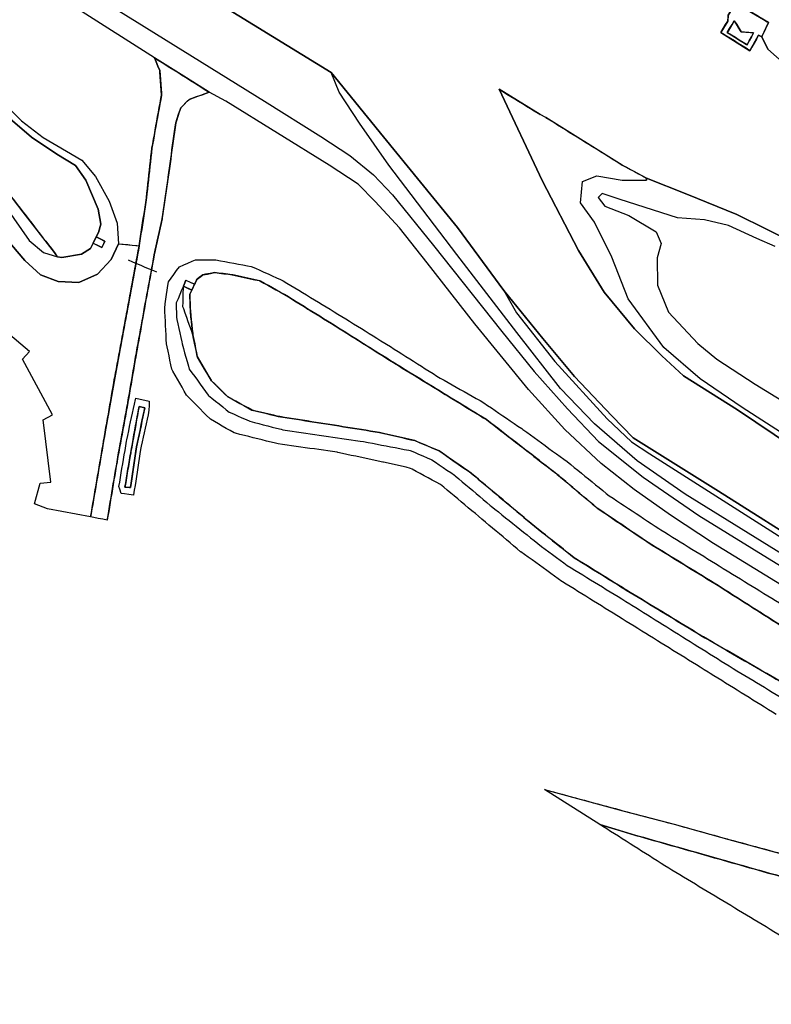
# Model space of a CAD drawing. Extents: x -26035517 to 31750492, y -9237385 to 8160032.
# Tile 84 of 256: x -13705383 to -13541516, y -1578805 to -1364206. Entities that reach past the tile are written whole.
import ezdxf

# ---------------------------------------------------------------- set-up
doc = ezdxf.new("R2010")
doc.units = 0
for name, pattern in [('BESCHOE', [1000.1, 1000, -0.1]), ('TAL-VLAK', [1000.1, 1000, -0.1]), ('TERR_AFSCH', [1000.1, 1000, -0.1])]:
    doc.linetypes.add(name, pattern=pattern)
doc.layers.add('T-25', color=7, linetype='CONTINUOUS')

msp = doc.modelspace()

# ---------------------------------------------------------------- linework, layer by layer
at = {"layer": 'T-25', "color": 9}
for points in [[(-13789347, -1296818, 6807), (-13764198, -1312502, 6743), (-13731198, -1332940, 6737), (-13703921, -1349767, 6693), (-13679754, -1364774, 6790), (-13652034, -1381961, 6917), (-13639761, -1389670, 7073), (-13633416, -1393799, 7143), (-13628272, -1397988, 7150), (-13624122, -1402393, 7147), (-13615152, -1413430, 7150), (-13600282, -1432182, 7147), (-13593237, -1440860, 7147), (-13585983, -1449055, 7147), (-13579157, -1456105, 7107), (-13569439, -1463908, 7077), (-13557292, -1472243, 7170), (-13539548, -1483257, 7247), (-13521657, -1494243, 7540), (-13508347, -1502079, 7850), (-13499609, -1506922, 8090)], [(-13688557, -1344043, 5710), (-13667200, -1357424, 5627), (-13637484, -1375726, 5553), (-13626059, -1389773, 5557), (-13609968, -1409501, 5483), (-13599818, -1423193, 5537), (-13591305, -1433724, 5520), (-13584417, -1441964, 5517), (-13576258, -1450552, 5517), (-13571606, -1455354, 5500), (-13553064, -1466968, 5557), (-13531918, -1480315, 5693), (-13511487, -1493435, 5090), (-13512150, -1494645, 5947)], [(-13501325, -1509873, 8117), (-13508060, -1506140, 7973), (-13518210, -1500300, 7683), (-13536133, -1489384, 7353), (-13554102, -1478361, 7243), (-13563515, -1472216, 7233), (-13571399, -1466635, 7210), (-13578626, -1460965, 7243), (-13586539, -1453541, 7247), (-13594419, -1444821, 7253), (-13606137, -1430481, 7200), (-13616568, -1417200, 7190), (-13622548, -1409577, 7153), (-13627851, -1403801, 7153), (-13631624, -1400080, 7153), (-13637893, -1395913, 7117), (-13660435, -1381986, 7067), (-13664069, -1380016, 6993), (-13668991, -1376890, 6990), (-13676025, -1372503, 6890), (-13692561, -1362001, 6847), (-13718400, -1345916, 6740)], [(-13703921, -1349767, 6693), (-13679754, -1364774, 6790), (-13652034, -1381961, 6917), (-13639761, -1389670, 7073), (-13633416, -1393799, 7143), (-13628272, -1397988, 7150), (-13624122, -1402393, 7147), (-13615152, -1413430, 7150), (-13600282, -1432182, 7147), (-13593237, -1440860, 7147), (-13585983, -1449055, 7147), (-13579157, -1456105, 7107), (-13569439, -1463908, 7077), (-13557292, -1472243, 7170), (-13539548, -1483257, 7247)], [(-13531918, -1480315, 5693), (-13553064, -1466968, 5557), (-13571606, -1455354, 5500), (-13576258, -1450552, 5517), (-13584417, -1441964, 5517), (-13591305, -1433724, 5520), (-13599818, -1423193, 5537), (-13609968, -1409501, 5483), (-13626059, -1389773, 5557), (-13637484, -1375726, 5553), (-13667200, -1357424, 5627)], [(-13536133, -1489384, 7353), (-13554102, -1478361, 7243), (-13563515, -1472216, 7233), (-13571399, -1466635, 7210), (-13578626, -1460965, 7243), (-13586539, -1453541, 7247), (-13594419, -1444821, 7253), (-13606137, -1430481, 7200), (-13616568, -1417200, 7190), (-13622548, -1409577, 7153), (-13627851, -1403801, 7153), (-13631624, -1400080, 7153), (-13637893, -1395913, 7117), (-13660435, -1381986, 7067), (-13664069, -1380016, 6993), (-13668991, -1376890, 6990), (-13676025, -1372503, 6890), (-13692561, -1362001, 6847)], [(-13539175, -1362923, 8447), (-13537272, -1367563, 8447), (-13535930, -1369732, 8447), (-13528028, -1377855, 8423), (-13522355, -1384152, 8475), (-13523274, -1385624, 7229), (-13524706, -1387917, 5290), (-13530439, -1382477, 5220), (-13537229, -1375076, 5220), (-13542285, -1370611, 5220), (-13543615, -1367935, 5247), (-13542112, -1364833, 5673), (-13549290, -1360625, 5727)], [(-13550928, -1363251, 5673), (-13550994, -1364511, 5673), (-13552547, -1366982, 5673), (-13546173, -1370959, 5673), (-13544280, -1367575, 5673), (-13543615, -1367935, 5247), (-13542285, -1370611, 5220), (-13537229, -1375076, 5220)], [(-13537429, -1481821, 6973), (-13560289, -1467617, 6973), (-13570792, -1460318, 6973), (-13580050, -1452305, 6973), (-13587498, -1444590, 6973), (-13596965, -1432360, 7000), (-13610083, -1415373, 7070), (-13624922, -1395945, 7220), (-13631297, -1386785, 6903), (-13635720, -1380030, 6510), (-13637484, -1375726, 5553), (-13637484, -1375726, 5553), (-13626059, -1389773, 5557), (-13609968, -1409501, 5483), (-13599818, -1423193, 5537), (-13597062, -1428120, 5450), (-13588745, -1438739, 5467), (-13577325, -1451198, 5457), (-13571988, -1456214, 5533), (-13568035, -1458838, 5597), (-13549623, -1470539, 5707), (-13527483, -1484598, 5820)], [(-13501702, -1478185, 5923), (-13502337, -1479063, 5923), (-13515516, -1471126, 5773), (-13532930, -1459989, 5637), (-13548905, -1449224, 5597), (-13560680, -1441818, 5587), (-13565418, -1437435, 5587), (-13571367, -1431602, 5587), (-13577922, -1423613, 5587), (-13583561, -1414508, 5587), (-13591507, -1399263, 5587), (-13600869, -1379367, 5587)], [(-13539335, -1411467, 5050), (-13542569, -1409825, 5153), (-13549025, -1406680, 5153), (-13559903, -1402206, 5153), (-13568738, -1398730, 5583), (-13573997, -1395880, 5583), (-13590654, -1385516, 5587), (-13591875, -1384873, 5580), (-13600869, -1379367, 5587), (-13591507, -1399263, 5587), (-13583561, -1414508, 5587), (-13577922, -1423613, 5587), (-13571367, -1431602, 5587), (-13565418, -1437435, 5587), (-13560680, -1441818, 5587), (-13548905, -1449224, 5597), (-13532930, -1459989, 5637)], [(-13710740, -1380566, 6717), (-13704982, -1386236, 6687), (-13700247, -1389870, 6687), (-13695176, -1392828, 6683), (-13691825, -1394798, 6723), (-13688822, -1398354, 6760), (-13685847, -1403732, 6793), (-13684106, -1408568, 6890), (-13683822, -1413026, 6827), (-13685438, -1416463, 6777), (-13688453, -1419660, 6797), (-13692484, -1421476, 6810), (-13697007, -1421274, 6807), (-13700850, -1419833, 6823), (-13704291, -1416714, 6847), (-13709659, -1410353, 6850)], [(-13708001, -1385407, 5433), (-13702812, -1389801, 5433), (-13697300, -1393479, 5433), (-13693219, -1395965, 5433), (-13690960, -1399212, 5433), (-13688252, -1405477, 5433), (-13687665, -1408769, 5433), (-13688209, -1410565, 5637), (-13688692, -1411525, 5637), (-13689399, -1412930, 5637), (-13689978, -1414081, 5637), (-13691917, -1415343, 5433), (-13696174, -1416029, 5433), (-13697170, -1415911, 5433), (-13697822, -1414929, 5357), (-13704602, -1406183, 5357), (-13712651, -1395778, 5357)], [(-13708350, -1405145, 5600), (-13703319, -1412327, 5673), (-13700201, -1414970, 5600), (-13697170, -1415911, 5433), (-13696174, -1416029, 5433), (-13691917, -1415343, 5433), (-13689978, -1414081, 5637), (-13689399, -1412930, 5637), (-13688692, -1411525, 5637), (-13688692, -1411525, 5637), (-13688209, -1410565, 5637), (-13687665, -1408769, 5433), (-13688252, -1405477, 5433), (-13690960, -1399212, 5433), (-13693219, -1395965, 5433), (-13697300, -1393479, 5433), (-13702812, -1389801, 5433), (-13708001, -1385407, 5433)], [(-13536230, -1456187, 5490), (-13547866, -1448707, 5583), (-13557011, -1442489, 6017), (-13564971, -1435640, 6060), (-13572705, -1425062, 6207), (-13576303, -1415950, 6330), (-13580049, -1408349, 6157), (-13583090, -1404104, 6070), (-13582651, -1399490, 6070), (-13579550, -1398234, 5993), (-13574045, -1399190, 5843), (-13568712, -1399209, 5583), (-13568738, -1398730, 5583), (-13559903, -1402206, 5153), (-13549025, -1406680, 5153), (-13542569, -1409825, 5153), (-13539335, -1411467, 5050)], [(-13536230, -1456187, 5490), (-13547866, -1448707, 5583), (-13557011, -1442489, 6017), (-13564971, -1435640, 6060), (-13572705, -1425062, 6207), (-13576303, -1415950, 6330), (-13580049, -1408349, 6157), (-13583090, -1404104, 6070), (-13582651, -1399490, 6070), (-13579550, -1398234, 5993), (-13574045, -1399190, 5843), (-13568712, -1399209, 5583), (-13568738, -1398730, 5583), (-13559903, -1402206, 5153), (-13549025, -1406680, 5153), (-13542569, -1409825, 5153), (-13539335, -1411467, 5050)], [(-13540690, -1413652, 7299), (-13544637, -1411919, 8027), (-13550872, -1409073, 8010), (-13556085, -1407853, 8010), (-13561945, -1407419, 8043), (-13574495, -1403361, 8167), (-13578399, -1402092, 8190), (-13579229, -1402943, 8190), (-13577779, -1404836, 8190), (-13572545, -1406908, 8187), (-13566625, -1410476, 8187), (-13565554, -1413020, 8183), (-13566394, -1416124, 8307), (-13566358, -1422095, 8397), (-13563903, -1427947, 8460), (-13557515, -1434755, 8460), (-13553358, -1438198, 8530), (-13545059, -1443650, 8530), (-13531485, -1451905, 8570)], [(-13540690, -1413652, 7299), (-13544637, -1411919, 8027), (-13550872, -1409073, 8010), (-13556085, -1407853, 8010), (-13561945, -1407419, 8043), (-13574495, -1403361, 8167), (-13578399, -1402092, 8190), (-13579229, -1402943, 8190), (-13577779, -1404836, 8190), (-13572545, -1406908, 8187), (-13566625, -1410476, 8187), (-13565554, -1413020, 8183), (-13566394, -1416124, 8307), (-13566358, -1422095, 8397), (-13563903, -1427947, 8460), (-13557515, -1434755, 8460), (-13553358, -1438198, 8530), (-13545059, -1443650, 8530), (-13531485, -1451905, 8570)], [(-13709659, -1410353, 6850), (-13704291, -1416714, 6847), (-13700850, -1419833, 6823), (-13697007, -1421274, 6807), (-13692484, -1421476, 6810), (-13688453, -1419660, 6797), (-13685438, -1416463, 6777), (-13683822, -1413026, 6827), (-13679326, -1413458, 6797), (-13682067, -1428323, 6617), (-13684674, -1442253, 6500), (-13687087, -1456058, 6463), (-13689929, -1472592, 6420), (-13689929, -1472592, 6420), (-13699344, -1470820, 7287), (-13702132, -1469697, 7497), (-13700926, -1465226, 7497), (-13698562, -1464981, 7497), (-13700271, -1451417, 7497), (-13698261, -1450325, 7497), (-13704743, -1438216, 7497), (-13703265, -1436549, 7497), (-13713784, -1427695, 7497)], [(-13529640, -1553435, 6690), (-13541821, -1550294, 6703), (-13555872, -1546298, 6730), (-13571086, -1541986, 6773), (-13578904, -1539626, 6717), (-13590955, -1531987, 6703), (-13573875, -1536606, 6703), (-13562677, -1539575, 6703), (-13550780, -1542861, 6703), (-13537372, -1546483, 6703)]]:
    msp.add_polyline3d(points, dxfattribs=at)
at = {"layer": 'T-25', "color": 9, "linetype": 'TAL-VLAK'}
for points in [[(-13799401, -1317610, 5410), (-13786144, -1325262, 5357), (-13774660, -1332591, 5357), (-13761956, -1340756, 5357), (-13754080, -1345895, 5357), (-13748356, -1350433, 5357), (-13743714, -1356082, 5357), (-13735199, -1366637, 5357), (-13723422, -1381797, 5357), (-13712651, -1395778, 5357), (-13704602, -1406183, 5357), (-13697822, -1414929, 5357), (-13697170, -1415911, 5433)], [(-13549290, -1360625, 5727), (-13550254, -1362170, 5695), (-13550928, -1363251, 5673), (-13550994, -1364511, 5673), (-13552547, -1366982, 5673), (-13546173, -1370959, 5673), (-13544280, -1367575, 5673), (-13543615, -1367935, 5247), (-13542112, -1364833, 5673), (-13549290, -1360625, 5727)], [(-13549883, -1364979, 5630), (-13551129, -1366985, 5630), (-13546798, -1369698, 5630), (-13545400, -1367076, 5630), (-13548075, -1366883, 5630), (-13549595, -1364440, 5630), (-13549883, -1364979, 5630)], [(-13676025, -1372503, 6890), (-13674852, -1375266, 6797), (-13674454, -1380629, 7020), (-13676561, -1392226, 7000), (-13677739, -1402995, 6977), (-13679326, -1413458, 6797), (-13682067, -1428323, 6617), (-13684674, -1442253, 6500), (-13687087, -1456058, 6463), (-13689929, -1472592, 6420)], [(-13686288, -1473277, 6420), (-13684163, -1460562, 6490), (-13681805, -1447635, 6500), (-13679919, -1436721, 6540), (-13678010, -1426165, 6673), (-13676030, -1415443, 6890), (-13674334, -1407644, 7053), (-13672991, -1398519, 7113), (-13671374, -1386711, 7190), (-13670266, -1383391, 7077), (-13668409, -1381579, 7010), (-13664069, -1380016, 6993)], [(-13688209, -1410565, 5637), (-13688692, -1411525, 5637), (-13689399, -1412930, 5637), (-13689978, -1414081, 5637)], [(-13689399, -1412930, 5637), (-13687472, -1413858, 6030), (-13686796, -1412502, 6020), (-13688692, -1411525, 5637)], [(-13681744, -1416557, 6747), (-13675580, -1419179, 6870)], [(-13540431, -1515650, 6830), (-13555302, -1506407, 6847), (-13575169, -1494088, 6870), (-13587184, -1486626, 6910), (-13596180, -1480155, 6863), (-13606037, -1471862, 6893), (-13613667, -1465490, 6877), (-13620185, -1461988, 6947), (-13626232, -1460611, 6947), (-13636192, -1458497, 6930), (-13649599, -1456537, 6933), (-13658617, -1454285, 6933), (-13663945, -1451153, 6907), (-13668994, -1446048, 6933), (-13672218, -1440402, 6973), (-13673368, -1434879, 7020), (-13673774, -1427106, 6987), (-13672952, -1421313, 6907), (-13670530, -1418051, 6917), (-13667050, -1416562, 6700), (-13662599, -1416554, 6547), (-13654885, -1417975, 6410), (-13647961, -1421087, 6533), (-13635144, -1428887, 6590), (-13625419, -1434926, 6777), (-13613725, -1442312, 6900), (-13604203, -1447699, 7093), (-13595658, -1453514, 7163), (-13586029, -1460511, 7163), (-13576856, -1467965, 7180), (-13565617, -1475388, 7130), (-13550802, -1484534, 7127), (-13532246, -1495922, 7327)], [(-13533862, -1499808, 5380), (-13553102, -1487547, 5363), (-13568334, -1478184, 5363), (-13579450, -1470666, 5363), (-13588209, -1463301, 5363), (-13596418, -1456929, 5363), (-13603617, -1451370, 5363), (-13611991, -1446251, 5363), (-13623667, -1439077, 5363), (-13637428, -1430425, 5363), (-13647629, -1424115, 5363), (-13653042, -1421112, 5363), (-13659027, -1419793, 5363), (-13662872, -1419329, 5363), (-13665447, -1419822, 5363), (-13666722, -1420727, 5550), (-13667257, -1421879, 5550), (-13669142, -1421001, 6180), (-13669683, -1422254, 6170), (-13667844, -1423139, 5550), (-13668290, -1424099, 5550), (-13668176, -1427663, 5363), (-13667616, -1432915, 5363), (-13669788, -1426775, 5830), (-13669683, -1422254, 6170), (-13671279, -1426052, 6130), (-13671147, -1429538, 5830), (-13669960, -1434883, 5627), (-13668413, -1440383, 5470), (-13664251, -1446080, 5467), (-13659694, -1449731, 5477), (-13655182, -1451737, 5473), (-13647979, -1453585, 5480), (-13630396, -1456148, 5487), (-13620246, -1458102, 5483), (-13615546, -1460115, 5477), (-13610415, -1463614, 5473), (-13602583, -1470250, 5447), (-13592395, -1478406, 5417), (-13586026, -1483146, 5413), (-13571918, -1491790, 5423), (-13550712, -1505063, 5397), (-13533420, -1515505, 5430)], [(-13539872, -1508238, 5310), (-13556874, -1498399, 5267), (-13573125, -1488513, 5263), (-13584500, -1481465, 5263), (-13593108, -1474654, 5263), (-13606952, -1463043, 5267), (-13613911, -1458200, 5263), (-13619244, -1455952, 5260), (-13626931, -1454174, 5253), (-13636780, -1452599, 5263), (-13649018, -1450661, 5273), (-13654724, -1449297, 5307), (-13660015, -1446395, 5330), (-13663556, -1442928, 5360), (-13666672, -1437630, 5413), (-13667616, -1432915, 5363), (-13667616, -1432915, 5363), (-13668176, -1427663, 5363), (-13668290, -1424099, 5550), (-13667844, -1423139, 5550), (-13667257, -1421879, 5550), (-13666722, -1420727, 5550), (-13665447, -1419822, 5363), (-13662872, -1419329, 5363), (-13659027, -1419793, 5363), (-13653042, -1421112, 5363), (-13647629, -1424115, 5363), (-13637428, -1430425, 5363), (-13623667, -1439077, 5363), (-13611991, -1446251, 5363), (-13603617, -1451370, 5363), (-13596418, -1456929, 5363), (-13588209, -1463301, 5363), (-13579450, -1470666, 5363), (-13568334, -1478184, 5363), (-13553102, -1487547, 5363), (-13533862, -1499808, 5380)], [(-13590955, -1531987, 6703), (-13573875, -1536606, 6703), (-13562677, -1539575, 6703), (-13550780, -1542861, 6703), (-13537372, -1546483, 6703), (-13526215, -1549674, 6703)], [(-13529640, -1553435, 6690), (-13541821, -1550294, 6703), (-13555872, -1546298, 6730), (-13571086, -1541986, 6773), (-13578904, -1539626, 6717)]]:
    msp.add_polyline3d(points, dxfattribs=at)
for points in [[(-13543615, -1367935, 5247), (-13544280, -1367575, 5673), (-13546173, -1370959, 5673), (-13552547, -1366982, 5673), (-13550994, -1364511, 5673), (-13550928, -1363251, 5673), (-13550254, -1362170, 5695), (-13549290, -1360625, 5727), (-13542112, -1364833, 5673), (-13543615, -1367935, 5247)], [(-13549883, -1364979, 5630), (-13551129, -1366985, 5630), (-13546798, -1369698, 5630), (-13545400, -1367076, 5630), (-13548075, -1366883, 5630), (-13549595, -1364440, 5630), (-13549883, -1364979, 5630)], [(-13549883, -1364979, 5630), (-13549595, -1364440, 5630), (-13548075, -1366883, 5630), (-13545400, -1367076, 5630), (-13546798, -1369698, 5630), (-13551129, -1366985, 5630), (-13549883, -1364979, 5630)], [(-13689929, -1472592, 6420), (-13687087, -1456058, 6463), (-13684674, -1442253, 6500), (-13682067, -1428323, 6617), (-13679326, -1413458, 6797), (-13677739, -1402995, 6977), (-13676561, -1392226, 7000), (-13674454, -1380629, 7020), (-13674852, -1375266, 6797), (-13676025, -1372503, 6890), (-13668991, -1376890, 6990), (-13664069, -1380016, 6993), (-13668409, -1381579, 7010), (-13670266, -1383391, 7077), (-13671374, -1386711, 7190), (-13672991, -1398519, 7113), (-13674334, -1407644, 7053), (-13676030, -1415443, 6890), (-13678010, -1426165, 6673), (-13679919, -1436721, 6540), (-13681805, -1447635, 6500), (-13684163, -1460562, 6490), (-13686288, -1473277, 6420), (-13689929, -1472592, 6420)], [(-13688692, -1411525, 5637), (-13686796, -1412502, 6020), (-13687472, -1413858, 6030), (-13689399, -1412930, 5637), (-13688692, -1411525, 5637)], [(-13677192, -1449335, 6493), (-13679019, -1457850, 6257), (-13680560, -1467821, 6217), (-13683240, -1467480, 6333), (-13683742, -1465958, 6493), (-13682039, -1455796, 6493), (-13680087, -1446707, 6493), (-13677178, -1447317, 6493), (-13677192, -1449335, 6493)], [(-13678105, -1448803, 5410), (-13679904, -1457322, 5410), (-13681255, -1466178, 5410), (-13682440, -1466109, 5410), (-13681175, -1458624, 5410), (-13679356, -1448481, 5410), (-13678105, -1448803, 5410)], [(-13678105, -1448803, 5410), (-13679356, -1448481, 5410), (-13681175, -1458624, 5410), (-13682440, -1466109, 5410), (-13681255, -1466178, 5410), (-13679904, -1457322, 5410), (-13678105, -1448803, 5410)], [(-13578904, -1539626, 6717), (-13571086, -1541986, 6773), (-13555872, -1546298, 6730), (-13541821, -1550294, 6703), (-13529640, -1553435, 6690), (-13521601, -1555416, 6733), (-13518249, -1556666, 6733), (-13514746, -1559369, 6733), (-13512796, -1562054, 6733), (-13512242, -1565123, 6733), (-13514798, -1578805, 6733), (-13539226, -1564021, 6663), (-13563874, -1549152, 6763), (-13578904, -1539626, 6717)]]:
    msp.add_polyline3d(points, close=True, dxfattribs=at)
at = {"layer": 'T-25', "linetype": 'BESCHOE'}
for points in [[(-13600869, -1379367, 5587), (-13591875, -1384873, 5580)], [(-13590654, -1385516, 5587), (-13573997, -1395880, 5583), (-13568738, -1398730, 5583), (-13568712, -1399209, 5583)]]:
    msp.add_polyline3d(points, dxfattribs=at)
at = {"layer": 'T-25', "linetype": 'TERR_AFSCH'}
for points in [[(-13683822, -1413026, 6827), (-13679326, -1413458, 6797)], [(-13667257, -1421879, 5550), (-13669142, -1421001, 6180), (-13669683, -1422254, 6170), (-13667844, -1423139, 5550)], [(-13668290, -1424099, 5550), (-13667844, -1423139, 5550), (-13667257, -1421879, 5550), (-13666722, -1420727, 5550)], [(-13667616, -1432915, 5363), (-13666672, -1437630, 5413), (-13663556, -1442928, 5360), (-13660015, -1446395, 5330), (-13654724, -1449297, 5307), (-13649018, -1450661, 5273), (-13636780, -1452599, 5263), (-13626931, -1454174, 5253), (-13619244, -1455952, 5260), (-13613911, -1458200, 5263), (-13606952, -1463043, 5267), (-13593108, -1474654, 5263), (-13584500, -1481465, 5263), (-13573125, -1488513, 5263), (-13556874, -1498399, 5267), (-13539872, -1508238, 5310), (-13525183, -1517853, 5310), (-13517074, -1523109, 5360), (-13512689, -1525949, 5360), (-13510259, -1527322, 5363)]]:
    msp.add_polyline3d(points, dxfattribs=at)
at = {"layer": 'T-25'}
msp.add_polyline3d([(-13667844, -1423139, 5550), (-13669683, -1422254, 6170), (-13669142, -1421001, 6180), (-13667257, -1421879, 5550), (-13667844, -1423139, 5550)], close=True, dxfattribs=at)

doc.saveas('drawing.dxf')
